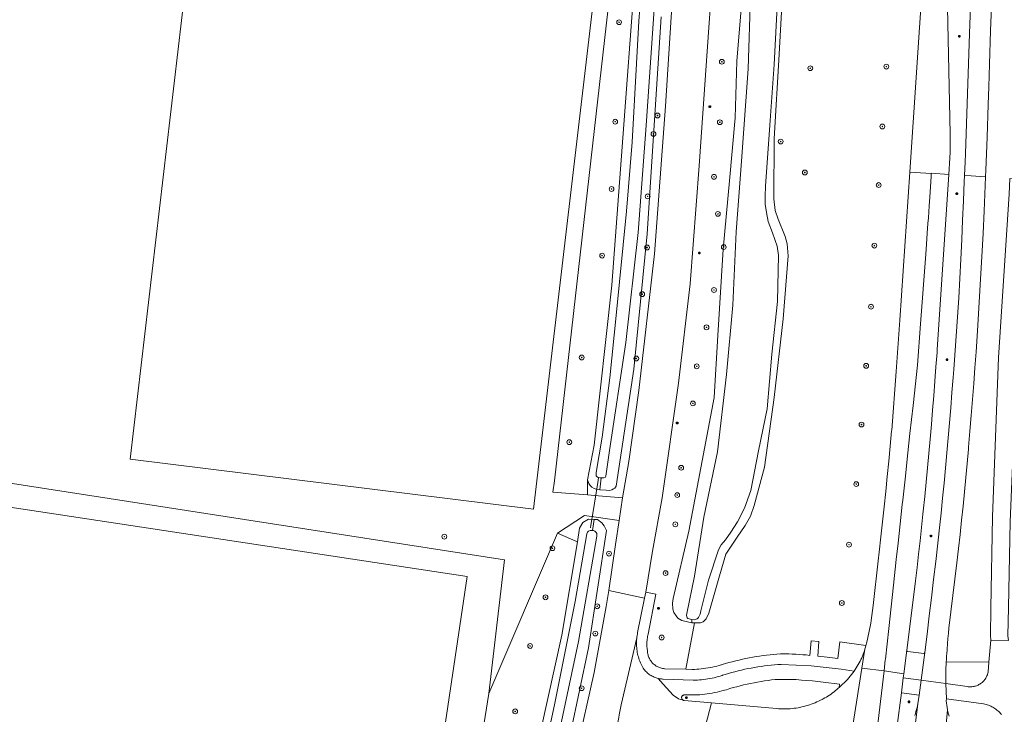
# Model space of a CAD drawing. Header units: metres. Extents: x 152610 to 160096, y 456114 to 462495.
# Tile 235 of 256: x 156807 to 156971, y 460114 to 460230. Entities that reach past the tile are written whole.
import ezdxf

# ---------------------------------------------------------------- set-up
doc = ezdxf.new("R2010")
doc.units = ezdxf.units.M
doc.header["$LTSCALE"] = 0.5
doc.layers.get('0').update_dxf_attribs({"linetype": 'CONTINUOUS'})
for name, color, linetype, lineweight in [('B-PV-GR-BEPLANTING_CULTUUR_BOSPLANTSOEN-GV', 251, 'CONTINUOUS', 18), ('B-PV-GR-BOOM-S', 251, 'CONTINUOUS', 25), ('B-PV-IE-MEUBILAIR-S', 251, 'CONTINUOUS', 25), ('B-PV-IE-TERREINAFSCHEIDING_KUNSTMATIG_HEKWERK-G', 251, 'IE-TERREINAFSCHEIDING_KUNSTMATIG-SO', 18), ('B-PV-OG-TERREIN_BEGROEID-GV', 251, 'CONTINUOUS', 18), ('B-PV-OG-TERREIN_OEVER-GV', 251, 'CONTINUOUS', 18), ('B-PV-OG-WATER_SLOOT-GV', 251, 'CONTINUOUS', 18), ('B-PV-OG-WEG-GV', 251, 'CONTINUOUS', 18), ('B-PV-VH-GESLOTENVERHARDING_ASFALT-GV', 251, 'CONTINUOUS', 18), ('B-PV-VH-OPENVERHARDING_BETONSTRAATSTEEN-GV', 251, 'CONTINUOUS', 18), ('B-PV-VH-OPENVERHARDING_TEGEL-GV', 251, 'CONTINUOUS', 18)]:
    doc.layers.add(name, color=color, linetype=linetype, lineweight=lineweight)
doc.styles.add('NLCS-ISO', font='NLCS-ISO.ttf')
doc.linetypes.add('IE-TERREINAFSCHEIDING_KUNSTMATIG-SO', pattern='A,4,[82,NLCS.SHX,S=0.75,R=90,X=0,Y=0],4,-2', length=10)

# ---------------------------------------------------------------- blocks, each defined once
blk = doc.blocks.new('SIE-MEUBILAIR_PAAL_LICHTMAST-SO')
for points in [[(-0.62, 0), (-1, 0)], [(-0.71, 0.71), (-0.44, 0.44)], [(0, 1), (0, 0.62)], [(0.44, 0.44), (0.71, 0.71)], [(1, 0), (0.62, 0)], [(-0.71, -0.71), (-0.44, -0.44)], [(0, -0.62), (0, -1)], [(0.44, -0.44), (0.71, -0.71)]]:
    blk.add_lwpolyline(points)
blk.add_circle((0, 0), 0.5)
blk = doc.blocks.new('SGR-BOOM_GBKN-SO')
at = {"linetype": 'ByBlock', "lineweight": 18}
h = blk.add_hatch(color=0, dxfattribs=at)
h.dxf.hatch_style = 1
edge = h.paths.add_edge_path()
edge.add_arc((0, 0), 0.25, 0, 360)
at = {"color": 0, "linetype": 'ByBlock', "lineweight": 18}
for radius in [2, 0.25]:
    blk.add_circle((0, 0), radius, dxfattribs=at)
at = {"color": 0, "linetype": 'ByBlock', "lineweight": 18, "style": 'NLCS-ISO'}
blk.add_attdef('SOORT', (2.5, 0), '', height=1.5, dxfattribs=at)

msp = doc.modelspace()

# ---------------------------------------------------------------- linework, layer by layer
at = {"layer": 'B-PV-GR-BEPLANTING_CULTUUR_BOSPLANTSOEN-GV', "flags": 128}
msp.add_lwpolyline([(156905.814, 460269.473), (156905.38, 460269.566), (156904.65, 460257.31), (156905.552, 460252.562), (156906.569, 460247.207), (156895.921, 460153.139), (156895.626, 460151.218), (156901.406, 460150.77), (156901.434, 460153.296), (156902.522, 460159.062), (156905.467, 460185.738), (156911.105, 460261.001), (156911.56, 460267.355), (156911.679, 460267.905), (156911.826, 460268.187), (156911.06, 460268.352)], close=True, dxfattribs=at)
msp.add_lwpolyline([(156893.661, 460111.534), (156897.165, 460127.368), (156899.734, 460142.968), (156898.615, 460143.443), (156896.395, 460144.385), (156884.953, 460117.653), (156877.109, 460068.441)], dxfattribs=at)
at = {"layer": 'B-PV-IE-TERREINAFSCHEIDING_KUNSTMATIG_HEKWERK-G', "flags": 128}
msp.add_lwpolyline([(156901.898, 460145.292), (156901.972, 460145.737), (156902.296, 460147.697), (156902.864, 460151.134), (156903.147, 460152.842), (156903.274, 460153.61)], dxfattribs=at)
at = {"layer": 'B-PV-OG-TERREIN_BEGROEID-GV', "flags": 128}
for points in [[(156778.221, 460156.917), (156887.582, 460139.962), (156884.953, 460117.653), (156896.395, 460144.385), (156900.905, 460147.359), (156906.703, 460146.485), (156907.274, 460150.273), (156903.265, 460150.613), (156901.406, 460150.77), (156895.626, 460151.218), (156895.921, 460153.139), (156906.569, 460247.207), (156905.552, 460252.562), (156881.137, 460254.903), (156861.468, 460257.409), (156861.763, 460259.512), (156848.049, 460261.12), (156848.319, 460264.38), (156848.924, 460271.678), (156848.931, 460271.801), (156819.603, 460273.715), (156819.415, 460273.728), (156804.671, 460274.665)], [(156913.704, 460230.531), (156911.373, 460194.306), (156909.154, 460171.744), (156906.203, 460152.257), (156906.097, 460152.061), (156905.993, 460151.926), (156905.784, 460151.769), (156905.494, 460151.635), (156905.077, 460151.53), (156904.562, 460151.545), (156903.488, 460151.622), (156903.1, 460151.65), (156902.537, 460151.836), (156902.147, 460152.05), (156901.852, 460152.345), (156901.65, 460152.706), (156901.434, 460153.296), (156901.406, 460150.77), (156903.265, 460150.613), (156907.274, 460150.273), (156908.294, 460156.344), (156909.962, 460168.179), (156912.572, 460190.994), (156914.412, 460215.645), (156917.665, 460266.365)], [(156923.411, 460253.254), (156921.275, 460223.212), (156920.053, 460205.67), (156918.529, 460185.999), (156916.597, 460169.421), (156913.902, 460150.304), (156912.278, 460141.392), (156911.143, 460134.546), (156912.823, 460134.24), (156911.563, 460127.566), (156911.505, 460127.359), (156911.455, 460127.15), (156911.412, 460126.939), (156911.377, 460126.727), (156911.35, 460126.514), (156911.332, 460126.3), (156911.321, 460126.085), (156911.318, 460125.87), (156911.323, 460125.655), (156911.336, 460125.441), (156911.357, 460125.227), (156911.386, 460125.014), (156911.41, 460124.872), (156911.416, 460124.714), (156911.429, 460124.556), (156911.45, 460124.399), (156911.48, 460124.244), (156911.517, 460124.09), (156911.562, 460123.938), (156911.614, 460123.788), (156911.674, 460123.642), (156911.742, 460123.499), (156911.816, 460123.359), (156911.897, 460123.223), (156911.986, 460123.091), (156912.08, 460122.964), (156912.181, 460122.843), (156912.288, 460122.726), (156912.401, 460122.615), (156912.519, 460122.509), (156912.643, 460122.41), (156912.771, 460122.317), (156912.904, 460122.231), (156913.041, 460122.152), (156913.181, 460122.079), (156913.326, 460122.014), (156913.473, 460121.956), (156913.623, 460121.906), (156913.776, 460121.863), (156913.93, 460121.828), (156914.086, 460121.801), (156914.243, 460121.782), (156914.339, 460121.774), (156917.802, 460121.684), (156919.244, 460129.411), (156918.85, 460129.41), (156917.158, 460129.837), (156916.504, 460130.207), (156916.207, 460130.592), (156915.835, 460131.17), (156915.641, 460131.703), (156915.594, 460132.698), (156915.696, 460133.514), (156918.301, 460144.752), (156922.547, 460167.033), (156923.165, 460177.391), (156924.072, 460191.742), (156925.089, 460203.155), (156926.063, 460213.692), (156926.341, 460223.115), (156927.529, 460237.912)], [(156934.406, 460242.421), (156933.402, 460224.286), (156932.569, 460210.203), (156932.484, 460200.172), (156932.725, 460198.199), (156933.203, 460196.775), (156934.41, 460193.884), (156934.724, 460192.683), (156934.921, 460190.665), (156934.051, 460180.172), (156932.578, 460167.037), (156930.938, 460155.415), (156929.214, 460148.987), (156928.609, 460147.235), (156927.722, 460145.645), (156926.39, 460143.729), (156924.482, 460140.876), (156923.435, 460137.268), (156921.681, 460131.062), (156921.223, 460130.127), (156920.69, 460129.621), (156920.26, 460129.427), (156919.637, 460129.411), (156919.244, 460129.411), (156917.802, 460121.684), (156918.878, 460121.656), (156919.258, 460121.668), (156919.638, 460121.687), (156920.017, 460121.714), (156920.396, 460121.75), (156920.773, 460121.793), (156921.15, 460121.845), (156921.525, 460121.904), (156921.9, 460121.971), (156922.273, 460122.046), (156922.644, 460122.129), (156923.013, 460122.219), (156923.38, 460122.318), (156923.745, 460122.424), (156923.756, 460122.427), (156923.899, 460122.471), (156924.456, 460122.638), (156925.016, 460122.797), (156925.577, 460122.949), (156926.141, 460123.093), (156926.707, 460123.229), (156927.274, 460123.357), (156927.843, 460123.477), (156928.414, 460123.59), (156928.987, 460123.695), (156929.56, 460123.792), (156930.135, 460123.881), (156930.712, 460123.962), (156931.289, 460124.035), (156931.867, 460124.1), (156932.446, 460124.157), (156933.026, 460124.207), (156933.606, 460124.248), (156933.824, 460124.249), (156934.41, 460124.248), (156934.995, 460124.238), (156935.58, 460124.22), (156936.165, 460124.195), (156936.749, 460124.161), (156937.333, 460124.119), (156937.916, 460124.07), (156938.499, 460124.012), (156938.72, 460126.419), (156940.022, 460126.32), (156939.834, 460123.896), (156941.372, 460123.71), (156943.152, 460123.487), (156943.504, 460126.29), (156947.861, 460125.68), (156948, 460126.201), (156948.13, 460126.725), (156948.253, 460127.25), (156948.369, 460127.777), (156948.476, 460128.306), (156948.576, 460128.836), (156948.667, 460129.367), (156948.743, 460129.846), (156949.047, 460132.324), (156949.344, 460134.803), (156949.632, 460137.283), (156949.913, 460139.764), (156950.075, 460141.234), (156950.362, 460143.757), (156950.64, 460146.281), (156950.911, 460148.806), (156951.174, 460151.332), (156951.429, 460153.859), (156951.676, 460156.386), (156951.915, 460158.915), (156952.146, 460161.444), (156952.158, 460161.582), (156952.916, 460171.347), (156953.503, 460179.95), (156955.165, 460204.594), (156957.355, 460237.064)], [(156968.849, 460233.723), (156968.66, 460228.168), (156968.479, 460222.612), (156968.361, 460218.859), (156968.261, 460215.92), (156968.068, 460210.446), (156967.867, 460204.973), (156967.823, 460203.825), (156967.658, 460199.5), (156967.593, 460198.185), (156967.399, 460194.371), (156967.197, 460190.557), (156966.987, 460186.743), (156966.769, 460182.931), (156966.543, 460179.118), (156966.421, 460177.277), (156966.239, 460174.629), (156966.049, 460171.981), (156965.851, 460169.333), (156965.645, 460166.687), (156965.431, 460164.04), (156965.209, 460161.395), (156964.979, 460158.75), (156964.949, 460158.409), (156964.739, 460156.035), (156964.52, 460153.663), (156964.293, 460151.291), (156964.059, 460148.92), (156963.816, 460146.549), (156963.566, 460144.179), (156963.307, 460141.811), (156963.041, 460139.443), (156961.716, 460128.564), (156961.624, 460127.69), (156961.54, 460126.816), (156961.463, 460125.94), (156961.395, 460125.065), (156961.335, 460124.188), (156961.321, 460123.968), (156961.278, 460123.246), (156961.262, 460122.936), (156968.356, 460122.869), (156968.709, 460126.564), (156968.665, 460127.317), (156968.725, 460131.863), (156968.964, 460147.139), (156969.964, 460173.704), (156971.775, 460200.92)], [(156896.633, 460094.906), (156902.534, 460121.177), (156904.543, 460132.143), (156904.992, 460134.802), (156904.995, 460134.826), (156906.1, 460142.48), (156906.703, 460146.485), (156900.905, 460147.359), (156896.395, 460144.385), (156898.615, 460143.443), (156899.734, 460142.968), (156900.107, 460145.233), (156900.629, 460146.198), (156901.617, 460146.721), (156902.524, 460146.7), (156902.624, 460146.698), (156903.117, 460146.686), (156903.793, 460146.133), (156904.221, 460145.631), (156904.603, 460144.863), (156901.6, 460125.279), (156897.068, 460103.898)], [(156970.455, 460114.169), (156970.319, 460114.323), (156970.177, 460114.472), (156970.029, 460114.616), (156969.876, 460114.753), (156969.717, 460114.885), (156969.554, 460115.01), (156969.385, 460115.129), (156969.212, 460115.241), (156969.036, 460115.347), (156968.855, 460115.445), (156968.67, 460115.537), (156968.482, 460115.621), (156968.291, 460115.698), (156968.097, 460115.767), (156967.9, 460115.829), (156967.701, 460115.883), (156967.501, 460115.929), (156967.458, 460115.938), (156961.303, 460116.78), (156961.227, 460116.43), (156961.276, 460116.057), (156961.333, 460115.685), (156961.398, 460115.314), (156961.471, 460114.944), (156961.552, 460114.576), (156961.64, 460114.211), (156961.737, 460113.847)]]:
    msp.add_lwpolyline(points, dxfattribs=at)
for points in [[(156836.781, 460256.128), (156904.13, 460248.04), (156892.396, 460148.417), (156825.169, 460156.72)], [(156904.13, 460248.04), (156836.781, 460256.128), (156825.169, 460156.72), (156892.396, 460148.417)], [(156887.582, 460139.962), (156778.221, 460156.917), (156768.037, 460085.394), (156782.601, 460082.576), (156868.295, 460068.433), (156865.09, 460053.953), (156868.7, 460052.843), (156870.51, 460056.43), (156872.216, 460061.952), (156872.533, 460068.461), (156877.109, 460068.441), (156884.953, 460117.653)], [(156772.956, 460088.727), (156782.685, 460152.145), (156881.35, 460137.164), (156871.901, 460073.593)], [(156881.35, 460137.164), (156782.685, 460152.145), (156772.956, 460088.727), (156871.901, 460073.593)], [(156934.697, 460120.003), (156934.047, 460120.005), (156933.397, 460119.999), (156932.747, 460119.986), (156932.715, 460119.985), (156932.126, 460119.915), (156931.538, 460119.836), (156930.951, 460119.75), (156930.365, 460119.656), (156929.781, 460119.554), (156929.198, 460119.444), (156928.617, 460119.326), (156928.037, 460119.201), (156927.459, 460119.068), (156926.883, 460118.927), (156926.308, 460118.778), (156925.736, 460118.621), (156925.166, 460118.457), (156924.598, 460118.285), (156924.593, 460118.283), (156924.251, 460118.183), (156923.847, 460118.073), (156923.441, 460117.971), (156923.033, 460117.876), (156922.623, 460117.79), (156922.211, 460117.711), (156921.798, 460117.639), (156921.384, 460117.576), (156920.968, 460117.521), (156920.552, 460117.474), (156920.135, 460117.434), (156919.717, 460117.403), (156917.594, 460117.418), (156917.533, 460117.415), (156917.473, 460117.404), (156917.415, 460117.385), (156917.36, 460117.359), (156917.309, 460117.326), (156917.262, 460117.287), (156917.222, 460117.241), (156917.187, 460117.191), (156917.159, 460117.137), (156917.139, 460117.08), (156917.126, 460117.02), (156917.121, 460116.959), (156917.125, 460116.898), (156917.136, 460116.838), (156917.155, 460116.78), (156917.181, 460116.725), (156917.214, 460116.674), (156917.254, 460116.628), (156917.299, 460116.587), (156917.35, 460116.553), (156917.404, 460116.525), (156917.461, 460116.505), (156917.521, 460116.493), (156917.544, 460116.49), (156922.088, 460116.085), (156932.928, 460115.12), (156933.256, 460115.094), (156933.585, 460115.076), (156933.914, 460115.066), (156934.243, 460115.064), (156934.572, 460115.07), (156934.901, 460115.084), (156935.229, 460115.106), (156935.557, 460115.136), (156935.884, 460115.174), (156936.209, 460115.22), (156936.534, 460115.274), (156936.858, 460115.336), (156937.179, 460115.405), (156937.499, 460115.483), (156937.817, 460115.568), (156938.133, 460115.66), (156938.446, 460115.761), (156938.757, 460115.869), (156939.065, 460115.984), (156939.37, 460116.107), (156939.673, 460116.238), (156939.972, 460116.375), (156940.267, 460116.52), (156940.559, 460116.672), (156940.718, 460116.759), (156940.991, 460116.905), (156941.26, 460117.059), (156941.525, 460117.219), (156941.786, 460117.386), (156942.043, 460117.56), (156942.295, 460117.74), (156942.542, 460117.927), (156942.784, 460118.12), (156943.021, 460118.319), (156943.253, 460118.525), (156943.386, 460118.647), (156943.451, 460119.207), (156942.549, 460119.329), (156941.647, 460119.443), (156940.743, 460119.549), (156939.839, 460119.647), (156938.933, 460119.737), (156938.027, 460119.819), (156937.121, 460119.893), (156936.213, 460119.959), (156935.997, 460119.974), (156935.347, 460119.992)]]:
    msp.add_lwpolyline(points, close=True, dxfattribs=at)
at = {"layer": 'B-PV-OG-TERREIN_OEVER-GV', "flags": 128}
for points in [[(156911.105, 460261.001), (156905.467, 460185.738), (156902.522, 460159.062), (156901.434, 460153.296), (156901.65, 460152.706), (156901.852, 460152.345), (156902.147, 460152.05), (156902.537, 460151.836), (156903.1, 460151.65), (156903.488, 460151.622), (156903.703, 460153.62), (156903.526, 460153.627), (156903.217, 460153.7), (156903.024, 460153.807), (156902.886, 460153.954), (156902.852, 460154.095), (156902.887, 460154.531), (156903.848, 460160.407), (156905.163, 460170.327), (156906.189, 460180.696), (156907.939, 460198.127), (156908.863, 460209.629), (156909.977, 460229.788), (156910.992, 460242.53)], [(156933.117, 460233.367), (156932.545, 460222.578), (156931.808, 460212.457), (156931.115, 460202.306), (156931.059, 460200.599), (156931.076, 460199.279), (156931.272, 460197.869), (156931.542, 460196.386), (156932.258, 460194.518), (156932.66, 460193.391), (156933.063, 460192.249), (156933.303, 460190.78), (156933.126, 460183.019), (156932.193, 460174.248), (156931.409, 460165.121), (156929.968, 460158.129), (156928.69, 460151.538), (156927.628, 460148.539), (156926.415, 460146.311), (156925.335, 460144.558), (156924.433, 460143.28), (156923.737, 460142.462), (156923.264, 460141.601), (156921.611, 460136.538), (156920.301, 460131.431), (156920.198, 460130.867), (156919.958, 460130.329), (156919.707, 460130.098), (156919.544, 460130.029), (156919.209, 460129.959), (156918.841, 460129.979), (156918.85, 460129.41), (156919.244, 460129.411), (156919.637, 460129.411), (156920.26, 460129.427), (156920.69, 460129.621), (156921.223, 460130.127), (156921.681, 460131.062), (156923.435, 460137.268), (156924.482, 460140.876), (156926.39, 460143.729), (156927.722, 460145.645), (156928.609, 460147.235), (156929.214, 460148.987), (156930.938, 460155.415), (156932.578, 460167.037), (156934.051, 460180.172), (156934.921, 460190.665), (156934.724, 460192.683), (156934.41, 460193.884), (156933.203, 460196.775), (156932.725, 460198.199), (156932.484, 460200.172), (156932.569, 460210.203), (156933.402, 460224.286), (156934.406, 460242.421)], [(156927.529, 460237.912), (156926.341, 460223.115), (156926.063, 460213.692), (156925.089, 460203.155), (156924.072, 460191.742), (156923.165, 460177.391), (156922.547, 460167.033), (156918.301, 460144.752), (156915.696, 460133.514), (156915.594, 460132.698), (156915.641, 460131.703), (156915.835, 460131.17), (156916.207, 460130.592), (156916.504, 460130.207), (156917.158, 460129.837), (156918.85, 460129.41), (156918.841, 460129.979), (156918.401, 460130.091), (156918.177, 460130.173), (156918.052, 460130.279), (156917.979, 460130.429), (156917.954, 460130.692), (156917.995, 460130.981), (156919.28, 460137.201), (156920.834, 460147.057), (156923.084, 460157.982), (156924.602, 460170.835), (156925.678, 460182.426), (156926.233, 460194.655), (156927.115, 460206.468), (156928.228, 460221.858), (156928.62, 460234.115)], [(156912.521, 460231.811), (156911.218, 460212.396), (156909.871, 460194.53), (156907.801, 460176.199), (156905.073, 460158.176), (156904.491, 460153.883), (156904.37, 460153.689), (156904.163, 460153.615), (156903.881, 460153.614), (156903.703, 460153.62), (156903.488, 460151.622), (156904.562, 460151.545), (156905.077, 460151.53), (156905.494, 460151.635), (156905.784, 460151.769), (156905.993, 460151.926), (156906.097, 460152.061), (156906.203, 460152.257), (156909.154, 460171.744), (156911.373, 460194.306), (156913.704, 460230.531)], [(156892.788, 460101.18), (156895.965, 460116.019), (156899.378, 460133.017), (156901.288, 460144.26), (156901.448, 460144.568), (156901.595, 460144.743), (156901.864, 460144.837), (156902.051, 460144.838), (156902.232, 460144.825), (156902.524, 460146.7), (156901.617, 460146.721), (156900.629, 460146.198), (156900.107, 460145.233), (156899.734, 460142.968), (156897.165, 460127.368), (156893.661, 460111.534)], [(156897.068, 460103.898), (156901.6, 460125.279), (156904.603, 460144.863), (156904.221, 460145.631), (156903.793, 460146.133), (156903.117, 460146.686), (156902.624, 460146.698), (156902.524, 460146.7), (156902.232, 460144.825), (156902.413, 460144.812), (156902.655, 460144.705), (156902.87, 460144.491), (156902.964, 460144.33), (156902.978, 460144.102), (156902.979, 460143.874), (156899.901, 460126.326), (156895.077, 460103.571)]]:
    msp.add_lwpolyline(points, dxfattribs=at)
at = {"layer": 'B-PV-OG-WATER_SLOOT-GV', "flags": 128}
for points in [[(156910.992, 460242.53), (156909.977, 460229.788), (156908.863, 460209.629), (156907.939, 460198.127), (156906.189, 460180.696), (156905.163, 460170.327), (156903.848, 460160.407), (156902.887, 460154.531), (156902.852, 460154.095), (156902.886, 460153.954), (156903.024, 460153.807), (156903.217, 460153.7), (156903.526, 460153.627), (156903.703, 460153.62), (156903.881, 460153.614), (156904.163, 460153.615), (156904.37, 460153.689), (156904.491, 460153.883), (156905.073, 460158.176), (156907.801, 460176.199), (156909.871, 460194.53), (156911.218, 460212.396), (156912.521, 460231.811)], [(156928.62, 460234.115), (156928.228, 460221.858), (156927.115, 460206.468), (156926.233, 460194.655), (156925.678, 460182.426), (156924.602, 460170.835), (156923.084, 460157.982), (156920.834, 460147.057), (156919.28, 460137.201), (156917.995, 460130.981), (156917.954, 460130.692), (156917.979, 460130.429), (156918.052, 460130.279), (156918.177, 460130.173), (156918.401, 460130.091), (156918.841, 460129.979), (156919.209, 460129.959), (156919.544, 460130.029), (156919.707, 460130.098), (156919.958, 460130.329), (156920.198, 460130.867), (156920.301, 460131.431), (156921.611, 460136.538), (156923.264, 460141.601), (156923.737, 460142.462), (156924.433, 460143.28), (156925.335, 460144.558), (156926.415, 460146.311), (156927.628, 460148.539), (156928.69, 460151.538), (156929.968, 460158.129), (156931.409, 460165.121), (156932.193, 460174.248), (156933.126, 460183.019), (156933.303, 460190.78), (156933.063, 460192.249), (156932.66, 460193.391), (156932.258, 460194.518), (156931.542, 460196.386), (156931.272, 460197.869), (156931.076, 460199.279), (156931.059, 460200.599), (156931.115, 460202.306), (156931.808, 460212.457), (156932.545, 460222.578), (156933.117, 460233.367)], [(156895.077, 460103.571), (156899.901, 460126.326), (156902.979, 460143.874), (156902.978, 460144.102), (156902.964, 460144.33), (156902.87, 460144.491), (156902.655, 460144.705), (156902.413, 460144.812), (156902.232, 460144.825), (156902.051, 460144.838), (156901.864, 460144.837), (156901.595, 460144.743), (156901.448, 460144.568), (156901.288, 460144.26), (156899.378, 460133.017), (156895.965, 460116.019), (156892.788, 460101.18)]]:
    msp.add_lwpolyline(points, dxfattribs=at)
at = {"layer": 'B-PV-OG-WEG-GV', "flags": 128}
msp.add_lwpolyline([(156961.305, 460240.063), (156961.926, 460210.993), (156961.926, 460210.931), (156961.922, 460209.946), (156961.911, 460208.961), (156961.891, 460207.977), (156961.863, 460206.992), (156961.682, 460204.243), (156959.753, 460175.023), (156959.72, 460174.536), (156959.551, 460172.129), (156959.373, 460169.722), (156959.188, 460167.315), (156958.995, 460164.91), (156958.793, 460162.505), (156958.584, 460160.1), (156958.367, 460157.696), (156958.142, 460155.293), (156957.909, 460152.891), (156957.668, 460150.49), (156957.419, 460148.089), (156957.367, 460147.584), (156957.135, 460145.348), (156956.894, 460143.114), (156956.646, 460140.88), (156956.389, 460138.647), (156956.124, 460136.415), (156955.852, 460134.184), (156954.687, 460124.854), (156954.693, 460124.815), (156954.707, 460124.777), (156954.727, 460124.743), (156954.755, 460124.714), (156954.787, 460124.691), (156954.823, 460124.675), (156954.862, 460124.666), (156954.875, 460124.665), (156957.495, 460124.308), (156957.534, 460124.318), (156957.57, 460124.335), (156957.602, 460124.359), (156957.629, 460124.389), (156957.649, 460124.423), (156957.662, 460124.461), (156957.667, 460124.5), (156958.052, 460127.537), (156958.429, 460130.575), (156958.798, 460133.614), (156959.159, 460136.654), (156959.513, 460139.694), (156959.858, 460142.736), (156960.195, 460145.779), (156960.407, 460147.725), (156960.661, 460150.236), (156960.907, 460152.749), (156961.146, 460155.262), (156961.376, 460157.776), (156961.599, 460160.29), (156961.813, 460162.805), (156962.019, 460165.321), (156962.218, 460167.838), (156962.408, 460170.355), (156962.506, 460171.688), (156963.333, 460183.658), (156963.509, 460186.893), (156963.678, 460190.129), (156963.838, 460193.365), (156963.99, 460196.601), (156964.135, 460199.838), (156964.271, 460203.075), (156964.311, 460204.064), (156964.399, 460206.313), (156964.451, 460207.678), (156965.134, 460227.758), (156966.009, 460251.627)], dxfattribs=at)
at = {"layer": 'B-PV-VH-GESLOTENVERHARDING_ASFALT-GV', "flags": 128}
for points in [[(156917.665, 460266.365), (156914.412, 460215.645), (156912.572, 460190.994), (156909.962, 460168.179), (156908.294, 460156.344), (156907.274, 460150.273), (156906.703, 460146.485), (156906.1, 460142.48), (156904.995, 460134.826), (156910.946, 460133.565), (156911.143, 460134.546), (156912.278, 460141.392), (156913.902, 460150.304), (156916.597, 460169.421), (156918.529, 460185.999), (156920.053, 460205.67), (156921.275, 460223.212), (156923.411, 460253.254)], [(156966.009, 460251.627), (156965.134, 460227.758), (156964.451, 460207.678), (156964.399, 460206.313), (156964.311, 460204.064), (156965.408, 460203.989), (156967.823, 460203.825), (156967.867, 460204.973), (156968.068, 460210.446), (156968.261, 460215.92), (156968.361, 460218.859), (156968.479, 460222.612), (156968.66, 460228.168), (156968.849, 460233.723)], [(156957.355, 460237.064), (156955.165, 460204.594), (156958.765, 460204.368), (156958.77, 460204.442), (156961.682, 460204.243), (156961.863, 460206.992), (156961.891, 460207.977), (156961.911, 460208.961), (156961.922, 460209.946), (156961.926, 460210.931), (156961.926, 460210.993), (156961.305, 460240.063)], [(156920.748, 460110.964), (156922.088, 460116.085), (156917.544, 460116.49), (156917.521, 460116.493), (156917.461, 460116.505), (156917.404, 460116.525), (156916.582, 460116.732), (156915.703, 460117.341), (156914.043, 460119.195), (156913.231, 460120.156), (156913.053, 460120.202), (156912.877, 460120.256), (156912.703, 460120.317), (156912.532, 460120.385), (156912.365, 460120.461), (156912.201, 460120.544), (156912.04, 460120.634), (156911.884, 460120.731), (156911.732, 460120.835), (156911.585, 460120.945), (156911.442, 460121.062), (156911.305, 460121.184), (156911.173, 460121.313), (156911.047, 460121.447), (156910.927, 460121.586), (156910.813, 460121.731), (156910.706, 460121.88), (156910.585, 460122.095), (156910.466, 460122.322), (156910.355, 460122.553), (156910.25, 460122.787), (156910.153, 460123.024), (156910.064, 460123.264), (156909.982, 460123.507), (156909.908, 460123.752), (156909.841, 460123.999), (156909.782, 460124.249), (156909.731, 460124.5), (156909.688, 460124.752), (156909.652, 460125.006), (156909.625, 460125.261), (156909.606, 460125.516), (156909.594, 460125.772), (156909.591, 460126.028), (156909.595, 460126.284), (156909.608, 460126.54), (156909.628, 460126.796), (156909.643, 460126.923), (156907.053, 460115.765), (156906.71, 460114.085)], [(156971.625, 460126.497), (156968.709, 460126.564), (156968.356, 460122.869), (156968.255, 460121.268), (156968.241, 460121.194), (156968.206, 460121.043), (156968.164, 460120.893), (156968.114, 460120.745), (156968.056, 460120.6), (156967.991, 460120.459), (156967.919, 460120.321), (156967.84, 460120.187), (156967.754, 460120.056), (156967.662, 460119.931), (156967.563, 460119.811), (156967.458, 460119.695), (156967.348, 460119.586), (156967.232, 460119.482), (156967.11, 460119.384), (156966.984, 460119.293), (156966.854, 460119.208), (156966.719, 460119.13), (156966.58, 460119.059), (156966.438, 460118.995), (156966.293, 460118.939), (156966.145, 460118.89), (156965.995, 460118.848), (156965.843, 460118.815), (156965.689, 460118.789), (156965.534, 460118.772), (156965.379, 460118.762), (156965.223, 460118.76), (156965.067, 460118.766), (156964.912, 460118.781), (156964.758, 460118.803), (156961.182, 460119.309), (156961.303, 460116.78), (156967.458, 460115.938), (156967.501, 460115.929), (156967.701, 460115.883), (156967.9, 460115.829), (156968.097, 460115.767), (156968.291, 460115.698), (156968.482, 460115.621), (156968.67, 460115.537), (156968.855, 460115.445), (156969.036, 460115.347), (156969.212, 460115.241), (156969.385, 460115.129), (156969.554, 460115.01), (156969.717, 460114.885), (156969.876, 460114.753), (156970.029, 460114.616), (156970.177, 460114.472), (156970.319, 460114.323), (156970.455, 460114.169)], [(156944.323, 460103.805), (156947.182, 460121.876), (156947.679, 460125.015), (156947.608, 460124.788), (156947.506, 460124.487), (156947.397, 460124.189), (156947.28, 460123.894), (156947.156, 460123.601), (156947.025, 460123.312), (156946.886, 460123.027), (156946.74, 460122.745), (156946.587, 460122.466), (156946.427, 460122.192), (156946.261, 460121.922), (156946.087, 460121.655), (156945.907, 460121.394), (156944.813, 460120), (156943.386, 460118.647), (156943.253, 460118.525), (156943.021, 460118.319), (156942.784, 460118.12), (156942.542, 460117.927), (156942.295, 460117.74), (156942.043, 460117.56), (156941.786, 460117.386), (156941.525, 460117.219), (156941.26, 460117.059), (156940.991, 460116.905), (156940.718, 460116.759), (156940.559, 460116.672), (156940.267, 460116.52), (156939.972, 460116.375), (156939.673, 460116.238), (156939.37, 460116.107), (156939.065, 460115.984), (156938.757, 460115.869), (156938.446, 460115.761), (156938.133, 460115.66), (156937.817, 460115.568), (156937.499, 460115.483), (156937.179, 460115.405), (156936.858, 460115.336), (156936.534, 460115.274), (156936.209, 460115.22), (156935.884, 460115.174), (156935.557, 460115.136), (156935.229, 460115.106), (156934.901, 460115.084), (156934.572, 460115.07), (156934.243, 460115.064), (156933.914, 460115.066), (156933.585, 460115.076), (156933.256, 460115.094), (156932.928, 460115.12), (156922.088, 460116.085), (156920.748, 460110.964)], [(156953.089, 460112.3), (156953.792, 460117.753), (156954.091, 460120.268), (156954.175, 460120.912), (156950.893, 460121.402), (156946.977, 460088.356)], [(156954.645, 460100.518), (156956.523, 460115.897), (156956.471, 460115.653), (156956.392, 460115.314), (156956.304, 460114.977), (156956.21, 460114.642), (156956.107, 460114.309), (156955.997, 460113.979)], [(156961.737, 460113.847), (156961.64, 460114.211), (156961.552, 460114.576), (156961.471, 460114.944), (156960.008, 460099.038)]]:
    msp.add_lwpolyline(points, dxfattribs=at)
for points in [[(156958.765, 460204.368), (156955.165, 460204.594), (156953.503, 460179.95), (156952.916, 460171.347), (156952.158, 460161.582), (156952.146, 460161.444), (156951.915, 460158.915), (156951.676, 460156.386), (156951.429, 460153.859), (156951.174, 460151.332), (156950.911, 460148.806), (156950.64, 460146.281), (156950.362, 460143.757), (156950.075, 460141.234), (156949.913, 460139.764), (156949.632, 460137.283), (156949.344, 460134.803), (156949.047, 460132.324), (156948.743, 460129.846), (156948.667, 460129.367), (156948.576, 460128.836), (156948.476, 460128.306), (156948.369, 460127.777), (156948.253, 460127.25), (156948.13, 460126.725), (156948, 460126.201), (156947.861, 460125.68), (156947.788, 460125.397), (156947.702, 460125.091), (156947.679, 460125.015), (156947.182, 460121.876), (156950.893, 460121.402), (156951.095, 460123.257), (156951.111, 460123.4), (156951.665, 460128.486), (156952.454, 460135.723), (156952.92, 460139.998), (156953.214, 460142.697), (156953.922, 460149.192), (156953.999, 460149.898), (156954.381, 460153.402), (156954.858, 460157.778), (156955.209, 460160.996), (156955.721, 460165.689), (156956.454, 460172.416), (156956.978, 460179.34), (156957.854, 460190.915), (156957.975, 460192.618), (156958.105, 460194.445), (156958.213, 460196.072), (156958.274, 460196.985), (156958.409, 460199.015), (156958.505, 460200.465), (156958.732, 460203.873)], [(156961.682, 460204.243), (156958.77, 460204.442), (156958.765, 460204.368), (156958.732, 460203.873), (156958.505, 460200.465), (156958.409, 460199.015), (156958.274, 460196.985), (156958.213, 460196.072), (156958.105, 460194.445), (156957.975, 460192.618), (156957.854, 460190.915), (156956.978, 460179.34), (156956.454, 460172.416), (156955.721, 460165.689), (156955.209, 460160.996), (156954.858, 460157.778), (156954.381, 460153.402), (156953.999, 460149.898), (156953.922, 460149.192), (156953.214, 460142.697), (156952.92, 460139.998), (156952.454, 460135.723), (156951.665, 460128.486), (156951.111, 460123.4), (156951.095, 460123.257), (156950.893, 460121.402), (156954.175, 460120.912), (156954.687, 460124.854), (156955.852, 460134.184), (156956.124, 460136.415), (156956.389, 460138.647), (156956.646, 460140.88), (156956.894, 460143.114), (156957.135, 460145.348), (156957.367, 460147.584), (156957.419, 460148.089), (156957.668, 460150.49), (156957.909, 460152.891), (156958.142, 460155.293), (156958.367, 460157.696), (156958.584, 460160.1), (156958.793, 460162.505), (156958.995, 460164.91), (156959.188, 460167.315), (156959.373, 460169.722), (156959.551, 460172.129), (156959.72, 460174.536), (156959.753, 460175.023)], [(156965.408, 460203.989), (156964.311, 460204.064), (156964.271, 460203.075), (156964.135, 460199.838), (156963.99, 460196.601), (156963.838, 460193.365), (156963.678, 460190.129), (156963.509, 460186.893), (156963.333, 460183.658), (156962.506, 460171.688), (156962.408, 460170.355), (156962.218, 460167.838), (156962.019, 460165.321), (156961.813, 460162.805), (156961.599, 460160.29), (156961.376, 460157.776), (156961.146, 460155.262), (156960.907, 460152.749), (156960.661, 460150.236), (156960.407, 460147.725), (156960.195, 460145.779), (156959.858, 460142.736), (156959.513, 460139.694), (156959.159, 460136.654), (156958.798, 460133.614), (156958.429, 460130.575), (156958.052, 460127.537), (156957.667, 460124.5), (156957.662, 460124.461), (156957.052, 460119.896), (156958.694, 460119.663), (156961.182, 460119.309), (156961.181, 460119.631), (156961.184, 460120.354), (156961.196, 460121.077), (156961.215, 460121.8), (156961.242, 460122.523), (156961.262, 460122.936), (156961.278, 460123.246), (156961.321, 460123.968), (156961.335, 460124.188), (156961.395, 460125.065), (156961.463, 460125.94), (156961.54, 460126.816), (156961.624, 460127.69), (156961.716, 460128.564), (156963.041, 460139.443), (156963.307, 460141.811), (156963.566, 460144.179), (156963.816, 460146.549), (156964.059, 460148.92), (156964.293, 460151.291), (156964.52, 460153.663), (156964.739, 460156.035), (156964.949, 460158.409), (156964.979, 460158.75), (156965.209, 460161.395), (156965.431, 460164.04), (156965.645, 460166.687), (156965.851, 460169.333), (156966.049, 460171.981), (156966.239, 460174.629), (156966.421, 460177.277), (156966.543, 460179.118), (156966.769, 460182.931), (156966.987, 460186.743), (156967.197, 460190.557), (156967.399, 460194.371), (156967.593, 460198.185), (156967.658, 460199.5), (156967.823, 460203.825)], [(156974.839, 460203.346), (156971.849, 460203.55), (156971.775, 460200.92), (156969.964, 460173.704), (156968.964, 460147.139), (156968.725, 460131.863), (156968.665, 460127.317), (156968.709, 460126.564), (156971.625, 460126.497), (156971.533, 460127.249), (156971.626, 460132.012), (156971.93, 460146.282), (156973.053, 460173.309)], [(156910.946, 460133.565), (156904.995, 460134.826), (156904.992, 460134.802), (156904.543, 460132.143), (156902.534, 460121.177), (156896.633, 460094.906), (156902.259, 460093.316), (156902.298, 460093.305), (156904.022, 460100.187), (156906.623, 460113.637), (156906.71, 460114.085), (156907.053, 460115.765), (156909.643, 460126.923), (156909.657, 460127.05), (156909.693, 460127.304), (156909.738, 460127.556), (156909.79, 460127.807)], [(156938.74, 460122.26), (156933.73, 460122.501), (156933.172, 460122.466), (156932.614, 460122.423), (156932.057, 460122.372), (156931.501, 460122.313), (156930.946, 460122.246), (156930.392, 460122.171), (156929.839, 460122.088), (156929.287, 460121.997), (156928.736, 460121.899), (156928.187, 460121.792), (156927.639, 460121.678), (156927.094, 460121.556), (156926.55, 460121.426), (156926.008, 460121.288), (156925.468, 460121.143), (156924.93, 460120.99), (156924.394, 460120.829), (156923.968, 460120.695), (156923.887, 460120.668), (156923.552, 460120.559), (156923.215, 460120.459), (156922.875, 460120.365), (156922.534, 460120.28), (156922.19, 460120.203), (156921.845, 460120.133), (156921.498, 460120.071), (156921.15, 460120.017), (156920.801, 460119.971), (156920.451, 460119.933), (156920.1, 460119.903), (156919.748, 460119.88), (156919.396, 460119.866), (156919.044, 460119.86), (156914.05, 460120.048), (156913.959, 460120.052), (156913.775, 460120.066), (156913.593, 460120.088), (156913.411, 460120.119), (156913.231, 460120.156), (156914.043, 460119.195), (156915.703, 460117.341), (156916.582, 460116.732), (156917.404, 460116.525), (156917.35, 460116.553), (156917.299, 460116.587), (156917.254, 460116.628), (156917.214, 460116.674), (156917.181, 460116.725), (156917.155, 460116.78), (156917.136, 460116.838), (156917.125, 460116.898), (156917.121, 460116.959), (156917.126, 460117.02), (156917.139, 460117.08), (156917.159, 460117.137), (156917.187, 460117.191), (156917.222, 460117.241), (156917.262, 460117.287), (156917.309, 460117.326), (156917.36, 460117.359), (156917.415, 460117.385), (156917.473, 460117.404), (156917.533, 460117.415), (156917.594, 460117.418), (156919.717, 460117.403), (156920.135, 460117.434), (156920.552, 460117.474), (156920.968, 460117.521), (156921.384, 460117.576), (156921.798, 460117.639), (156922.211, 460117.711), (156922.623, 460117.79), (156923.033, 460117.876), (156923.441, 460117.971), (156923.847, 460118.073), (156924.251, 460118.183), (156924.593, 460118.283), (156924.598, 460118.285), (156925.166, 460118.457), (156925.736, 460118.621), (156926.308, 460118.778), (156926.883, 460118.927), (156927.459, 460119.068), (156928.037, 460119.201), (156928.617, 460119.326), (156929.198, 460119.444), (156929.781, 460119.554), (156930.365, 460119.656), (156930.951, 460119.75), (156931.538, 460119.836), (156932.126, 460119.915), (156932.715, 460119.985), (156932.747, 460119.986), (156933.397, 460119.999), (156934.047, 460120.005), (156934.697, 460120.003), (156935.347, 460119.992), (156935.997, 460119.974), (156936.213, 460119.959), (156937.121, 460119.893), (156938.027, 460119.819), (156938.933, 460119.737), (156939.839, 460119.647), (156940.743, 460119.549), (156941.647, 460119.443), (156942.549, 460119.329), (156943.451, 460119.207), (156943.386, 460118.647), (156944.813, 460120), (156945.907, 460121.394), (156943.729, 460121.7)], [(156950.893, 460121.402), (156947.182, 460121.876), (156944.323, 460103.805), (156941.821, 460086.767), (156941.753, 460086.251), (156941.928, 460085.148), (156941.901, 460084.134), (156941.889, 460083.692), (156945.528, 460082.928), (156946.152, 460085.338), (156946.977, 460088.356)], [(156956.756, 460117.371), (156957.052, 460119.896), (156954.091, 460120.268), (156953.792, 460117.753)], [(156961.471, 460114.944), (156961.398, 460115.314), (156961.333, 460115.685), (156961.276, 460116.057), (156961.227, 460116.43), (156961.303, 460116.78), (156961.182, 460119.309), (156958.694, 460119.663), (156957.052, 460119.896), (156956.756, 460117.371), (156956.523, 460115.897), (156954.645, 460100.518), (156952.628, 460084.007), (156955.599, 460082.123), (156958.679, 460080.17), (156959.109, 460090.059), (156960.008, 460099.038)]]:
    msp.add_lwpolyline(points, close=True, dxfattribs=at)
at = {"layer": 'B-PV-VH-OPENVERHARDING_BETONSTRAATSTEEN-GV', "flags": 128}
msp.add_lwpolyline([(156955.997, 460113.979), (156956.107, 460114.309), (156956.21, 460114.642), (156956.304, 460114.977), (156956.392, 460115.314), (156956.471, 460115.653), (156956.523, 460115.897), (156956.756, 460117.371), (156953.792, 460117.753), (156953.089, 460112.3)], dxfattribs=at)
at = {"layer": 'B-PV-VH-OPENVERHARDING_TEGEL-GV', "flags": 128}
for points in [[(156912.823, 460134.24), (156911.143, 460134.546), (156910.946, 460133.565), (156909.79, 460127.807), (156909.738, 460127.556), (156909.693, 460127.304), (156909.657, 460127.05), (156909.643, 460126.923), (156909.628, 460126.796), (156909.608, 460126.54), (156909.595, 460126.284), (156909.591, 460126.028), (156909.594, 460125.772), (156909.606, 460125.516), (156909.625, 460125.261), (156909.652, 460125.006), (156909.688, 460124.752), (156909.731, 460124.5), (156909.782, 460124.249), (156909.841, 460123.999), (156909.908, 460123.752), (156909.982, 460123.507), (156910.064, 460123.264), (156910.153, 460123.024), (156910.25, 460122.787), (156910.355, 460122.553), (156910.466, 460122.322), (156910.585, 460122.095), (156910.706, 460121.88), (156910.813, 460121.731), (156910.927, 460121.586), (156911.047, 460121.447), (156911.173, 460121.313), (156911.305, 460121.184), (156911.442, 460121.062), (156911.585, 460120.945), (156911.732, 460120.835), (156911.884, 460120.731), (156912.04, 460120.634), (156912.201, 460120.544), (156912.365, 460120.461), (156912.532, 460120.385), (156912.703, 460120.317), (156912.877, 460120.256), (156913.053, 460120.202), (156913.231, 460120.156), (156913.411, 460120.119), (156913.593, 460120.088), (156913.775, 460120.066), (156913.959, 460120.052), (156914.05, 460120.048), (156919.044, 460119.86), (156919.396, 460119.866), (156919.748, 460119.88), (156920.1, 460119.903), (156920.451, 460119.933), (156920.801, 460119.971), (156921.15, 460120.017), (156921.498, 460120.071), (156921.845, 460120.133), (156922.19, 460120.203), (156922.534, 460120.28), (156922.875, 460120.365), (156923.215, 460120.459), (156923.552, 460120.559), (156923.887, 460120.668), (156923.968, 460120.695), (156924.394, 460120.829), (156924.93, 460120.99), (156925.468, 460121.143), (156926.008, 460121.288), (156926.55, 460121.426), (156927.094, 460121.556), (156927.639, 460121.678), (156928.187, 460121.792), (156928.736, 460121.899), (156929.287, 460121.997), (156929.839, 460122.088), (156930.392, 460122.171), (156930.946, 460122.246), (156931.501, 460122.313), (156932.057, 460122.372), (156932.614, 460122.423), (156933.172, 460122.466), (156933.73, 460122.501), (156938.74, 460122.26), (156943.729, 460121.7), (156945.907, 460121.394), (156946.087, 460121.655), (156946.261, 460121.922), (156946.427, 460122.192), (156946.587, 460122.466), (156946.74, 460122.745), (156946.886, 460123.027), (156947.025, 460123.312), (156947.156, 460123.601), (156947.28, 460123.894), (156947.397, 460124.189), (156947.506, 460124.487), (156947.608, 460124.788), (156947.679, 460125.015), (156947.702, 460125.091), (156947.788, 460125.397), (156947.861, 460125.68), (156943.504, 460126.29), (156943.152, 460123.487), (156941.372, 460123.71), (156939.834, 460123.896), (156940.022, 460126.32), (156938.72, 460126.419), (156938.499, 460124.012), (156937.916, 460124.07), (156937.333, 460124.119), (156936.749, 460124.161), (156936.165, 460124.195), (156935.58, 460124.22), (156934.995, 460124.238), (156934.41, 460124.248), (156933.824, 460124.249), (156933.606, 460124.248), (156933.026, 460124.207), (156932.446, 460124.157), (156931.867, 460124.1), (156931.289, 460124.035), (156930.712, 460123.962), (156930.135, 460123.881), (156929.56, 460123.792), (156928.987, 460123.695), (156928.414, 460123.59), (156927.843, 460123.477), (156927.274, 460123.357), (156926.707, 460123.229), (156926.141, 460123.093), (156925.577, 460122.949), (156925.016, 460122.797), (156924.456, 460122.638), (156923.899, 460122.471), (156923.756, 460122.427), (156923.745, 460122.424), (156923.38, 460122.318), (156923.013, 460122.219), (156922.644, 460122.129), (156922.273, 460122.046), (156921.9, 460121.971), (156921.525, 460121.904), (156921.15, 460121.845), (156920.773, 460121.793), (156920.396, 460121.75), (156920.017, 460121.714), (156919.638, 460121.687), (156919.258, 460121.668), (156918.878, 460121.656), (156917.802, 460121.684), (156914.339, 460121.774), (156914.243, 460121.782), (156914.086, 460121.801), (156913.93, 460121.828), (156913.776, 460121.863), (156913.623, 460121.906), (156913.473, 460121.956), (156913.326, 460122.014), (156913.181, 460122.079), (156913.041, 460122.152), (156912.904, 460122.231), (156912.771, 460122.317), (156912.643, 460122.41), (156912.519, 460122.509), (156912.401, 460122.615), (156912.288, 460122.726), (156912.181, 460122.843), (156912.08, 460122.964), (156911.986, 460123.091), (156911.897, 460123.223), (156911.816, 460123.359), (156911.742, 460123.499), (156911.674, 460123.642), (156911.614, 460123.788), (156911.562, 460123.938), (156911.517, 460124.09), (156911.48, 460124.244), (156911.45, 460124.399), (156911.429, 460124.556), (156911.416, 460124.714), (156911.41, 460124.872), (156911.386, 460125.014), (156911.357, 460125.227), (156911.336, 460125.441), (156911.323, 460125.655), (156911.318, 460125.87), (156911.321, 460126.085), (156911.332, 460126.3), (156911.35, 460126.514), (156911.377, 460126.727), (156911.412, 460126.939), (156911.455, 460127.15), (156911.505, 460127.359), (156911.563, 460127.566)], [(156954.693, 460124.815), (156954.687, 460124.854), (156954.175, 460120.912), (156954.091, 460120.268), (156957.052, 460119.896), (156957.662, 460124.461), (156957.649, 460124.423), (156957.629, 460124.389), (156957.602, 460124.359), (156957.57, 460124.335), (156957.534, 460124.318), (156957.495, 460124.308), (156954.875, 460124.665), (156954.862, 460124.666), (156954.823, 460124.675), (156954.787, 460124.691), (156954.755, 460124.714), (156954.727, 460124.743), (156954.707, 460124.777)], [(156968.356, 460122.869), (156961.262, 460122.936), (156961.242, 460122.523), (156961.215, 460121.8), (156961.196, 460121.077), (156961.184, 460120.354), (156961.181, 460119.631), (156961.182, 460119.309), (156964.758, 460118.803), (156964.912, 460118.781), (156965.067, 460118.766), (156965.223, 460118.76), (156965.379, 460118.762), (156965.534, 460118.772), (156965.689, 460118.789), (156965.843, 460118.815), (156965.995, 460118.848), (156966.145, 460118.89), (156966.293, 460118.939), (156966.438, 460118.995), (156966.58, 460119.059), (156966.719, 460119.13), (156966.854, 460119.208), (156966.984, 460119.293), (156967.11, 460119.384), (156967.232, 460119.482), (156967.348, 460119.586), (156967.458, 460119.695), (156967.563, 460119.811), (156967.662, 460119.931), (156967.754, 460120.056), (156967.84, 460120.187), (156967.919, 460120.321), (156967.991, 460120.459), (156968.056, 460120.6), (156968.114, 460120.745), (156968.164, 460120.893), (156968.206, 460121.043), (156968.241, 460121.194), (156968.255, 460121.268)]]:
    msp.add_lwpolyline(points, close=True, dxfattribs=at)

# ---------------------------------------------------------------- block references
at = {"layer": 'B-PV-GR-BOOM-S', "xscale": 0.2, "yscale": 0.2, "zscale": 0.2}
for p in [(156906.694, 460229.622), (156923.823, 460223.032), (156938.582, 460221.949), (156951.268, 460222.221), (156913.092, 460214.067), (156906.048, 460213.034), (156923.497, 460212.944), (156950.603, 460212.234), (156912.433, 460210.991), (156933.653, 460209.715), (156922.521, 460203.832), (156937.676, 460204.562), (156905.435, 460201.803), (156949.999, 460202.468), (156911.457, 460200.578), (156923.172, 460197.649), (156911.366, 460192.051), (156924.148, 460192.117), (156949.274, 460192.36), (156903.858, 460190.691), (156910.539, 460184.263), (156922.521, 460184.958), (156948.71, 460182.171), (156921.278, 460178.731), (156900.457, 460173.692), (156909.562, 460173.524), (156919.651, 460172.222), (156947.905, 460172.304), (156919, 460166.039), (156947.12, 460162.508), (156898.388, 460159.577), (156917.047, 460155.3), (156946.244, 460152.581), (156916.396, 460150.744), (156916.071, 460145.863), (156877.54, 460143.81), (156895.575, 460141.879), (156905.006, 460140.982), (156945.036, 460142.473), (156914.444, 460137.728), (156894.419, 460133.699), (156943.848, 460132.748), (156903.054, 460132.195), (156902.729, 460127.639), (156913.793, 460126.989), (156891.847, 460125.578), (156900.451, 460118.528), (156889.355, 460114.664)]:
    msp.add_blockref('SGR-BOOM_GBKN-SO', p, dxfattribs=at)
at = {"layer": 'B-PV-IE-MEUBILAIR-S', "xscale": 0.2, "yscale": 0.2, "zscale": 0.2}
for p in [(156963.437, 460227.281), (156921.831, 460215.55), (156963.028, 460201.006), (156920.071, 460191.13), (156961.394, 460173.333), (156916.375, 460162.776), (156958.706, 460143.926), (156913.265, 460131.849), (156917.93, 460116.947), (156955.026, 460116.255)]:
    msp.add_blockref('SIE-MEUBILAIR_PAAL_LICHTMAST-SO', p, dxfattribs=at)

doc.saveas('drawing.dxf')
